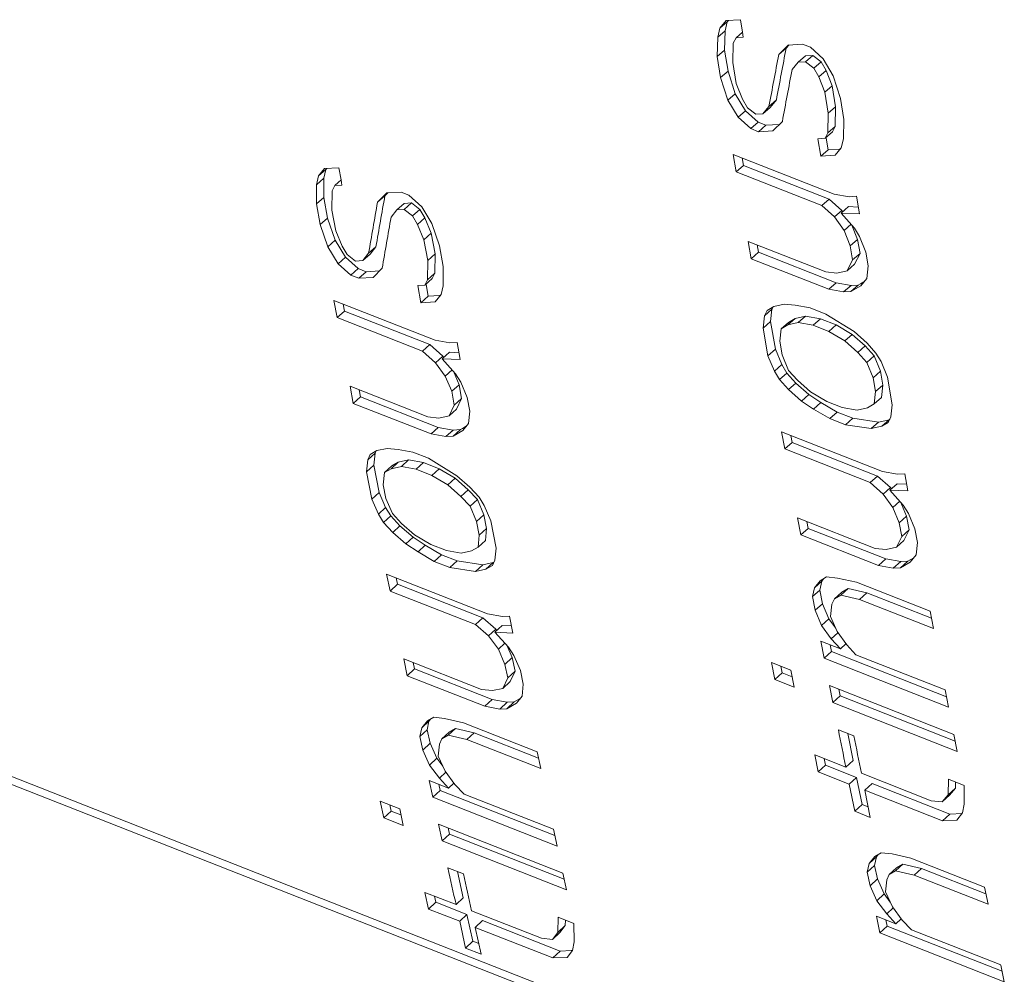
# Model space of a CAD drawing. Header units: inches. Extents: x 0 to 841, y 0 to 594.
# Tile 86 of 129: x 500.17 to 508.49, y 418.5 to 426.56. Entities that reach past the tile are written whole.
import ezdxf

# ---------------------------------------------------------------- set-up
doc = ezdxf.new("R2010")
doc.units = ezdxf.units.IN
doc.header["$LTSCALE"] = 46.255
doc.header["$MEASUREMENT"] = 0
doc.layers.get('0').update_dxf_attribs({"lineweight": 0})

msp = doc.modelspace()

# ---------------------------------------------------------------- linework, layer by layer
at = {"color": 7, "linetype": 'Continuous'}
for p, q in [((506.1368, 426.5535), (506.0854, 426.4904)), ((506.0854, 426.4904), (506.1478, 426.5439)), ((506.1478, 426.5439), (506.1292, 426.468)), ((506.2587, 426.5611), (506.1368, 426.5535)), ((506.1566, 426.5547), (506.1478, 426.5439)), ((506.2755, 426.4556), (506.2587, 426.561)), ((506.0854, 426.4904), (506.0668, 426.4145)), ((506.0668, 426.4145), (506.1292, 426.468)), ((506.1292, 426.468), (506.1249, 426.3035)), ((506.2214, 426.4092), (506.2755, 426.4556)), ((506.2823, 426.413), (506.2755, 426.4556)), ((506.0668, 426.4145), (506.0626, 426.2499)), ((506.1939, 426.1983), (506.1981, 426.3629)), ((506.1981, 426.3629), (506.2214, 426.4092)), ((506.2214, 426.4092), (506.2823, 426.413)), ((506.0626, 426.2499), (506.1249, 426.3035)), ((506.1249, 426.3035), (506.1537, 426.1262)), ((506.662, 426.347), (506.5824, 426.2672)), ((506.5824, 426.2672), (506.6448, 426.3207)), ((506.6717, 426.3476), (506.6448, 426.3207)), ((506.7838, 426.3546), (506.662, 426.347)), ((506.8494, 426.3288), (506.7838, 426.3546)), ((506.9573, 426.2308), (506.8494, 426.3288)), ((506.0626, 426.2499), (506.0913, 426.0726)), ((506.2226, 426.0209), (506.1939, 426.1982)), ((506.6951, 426.1397), (506.7465, 426.2027)), ((506.7465, 426.2027), (506.8089, 426.2561)), ((506.7465, 426.2027), (506.8074, 426.2065)), ((506.8074, 426.2065), (506.8698, 426.2599)), ((506.8074, 426.2065), (506.8778, 426.151)), ((506.8089, 426.2561), (506.8698, 426.2599)), ((506.8698, 426.2599), (506.9402, 426.2045)), ((506.8778, 426.151), (506.9402, 426.2045)), ((506.9402, 426.2045), (506.9825, 426.1324)), ((507.0419, 426.0865), (506.9573, 426.2308)), ((506.0913, 426.0726), (506.1537, 426.1262)), ((506.1537, 426.1262), (506.2154, 425.9361)), ((506.8778, 426.151), (506.9201, 426.0789)), ((506.9201, 426.0789), (506.9825, 426.1324)), ((506.9825, 426.1324), (507.0343, 426.0012)), ((506.0913, 426.0725), (506.1531, 425.8823)), ((506.9201, 426.0789), (506.972, 425.9476)), ((507.1033, 425.896), (507.0419, 426.0865)), ((506.2747, 425.8898), (506.2226, 426.0209)), ((506.972, 425.9476), (507.0343, 426.0012)), ((506.972, 425.9476), (507.0007, 425.7703)), ((507.0343, 426.0012), (507.063, 425.8238)), ((506.1531, 425.8823), (506.2154, 425.9361)), ((506.1531, 425.8823), (506.2381, 425.7384)), ((506.2154, 425.9361), (506.3004, 425.7923)), ((506.3172, 425.8178), (506.2747, 425.8898)), ((506.4996, 425.829), (506.562, 425.8827)), ((506.562, 425.8827), (506.5108, 425.82)), ((507.132, 425.7186), (507.1033, 425.8959)), ((506.2381, 425.7384), (506.3004, 425.7923)), ((506.3004, 425.7923), (506.4086, 425.6946)), ((506.3877, 425.7625), (506.3172, 425.8178)), ((506.4996, 425.829), (506.4485, 425.7662)), ((506.4485, 425.7662), (506.5108, 425.82)), ((507.0007, 425.7703), (507.063, 425.8238)), ((507.063, 425.8238), (507.0591, 425.6596)), ((506.2381, 425.7384), (506.3463, 425.6407)), ((506.3463, 425.6407), (506.4086, 425.6946)), ((506.4485, 425.7662), (506.3877, 425.7625)), ((506.4086, 425.6946), (506.4743, 425.6688)), ((506.5335, 425.6223), (506.6126, 425.7016)), ((507.0007, 425.7702), (506.9967, 425.6058)), ((507.128, 425.5542), (507.132, 425.7186)), ((506.3463, 425.6407), (506.4119, 425.6149)), ((506.4119, 425.6149), (506.4743, 425.6688)), ((506.4119, 425.6149), (506.5335, 425.6223)), ((506.4743, 425.6688), (506.5866, 425.6756)), ((506.9736, 425.5596), (507.0359, 425.6134)), ((506.9967, 425.6058), (507.0591, 425.6596)), ((507.0591, 425.6596), (507.0359, 425.6134)), ((506.9736, 425.5596), (506.9128, 425.5559)), ((506.9128, 425.5559), (506.937, 425.4084)), ((506.9967, 425.6058), (506.9736, 425.5596)), ((506.9821, 425.567), (506.9832, 425.5606)), ((506.9832, 425.5606), (506.9994, 425.4623)), ((507.1097, 425.4785), (507.128, 425.5542)), ((506.937, 425.4084), (506.9994, 425.4623)), ((506.9994, 425.4623), (507.0939, 425.468)), ((507.0586, 425.4157), (507.1097, 425.4785)), ((507.0939, 425.468), (507.1015, 425.4684)), ((507.0516, 425.0877), (506.1983, 425.4233)), ((506.1983, 425.4233), (506.2229, 425.2762)), ((506.2746, 425.3933), (506.2852, 425.3302)), ((506.9371, 425.4084), (507.0586, 425.4157)), ((502.7456, 425.3036), (502.6955, 425.2417)), ((502.6955, 425.2417), (502.7577, 425.2967)), ((502.7577, 425.2967), (502.7404, 425.222)), ((502.8666, 425.3104), (502.7456, 425.3036)), ((502.7641, 425.3046), (502.7577, 425.2967)), ((502.8848, 425.2076), (502.8666, 425.3104)), ((506.2229, 425.2761), (506.2852, 425.3302)), ((506.2229, 425.2761), (506.9449, 424.9921)), ((506.2852, 425.3302), (507.0072, 425.0462)), ((502.6955, 425.2417), (502.6783, 425.167)), ((502.6783, 425.167), (502.7404, 425.222)), ((502.7404, 425.222), (502.7389, 425.0598)), ((502.832, 425.1609), (502.8848, 425.2076)), ((502.8925, 425.1643), (502.8848, 425.2076)), ((502.6783, 425.167), (502.6768, 425.0047)), ((502.8081, 424.9531), (502.8096, 425.1154)), ((502.8096, 425.1154), (502.832, 425.1609)), ((502.832, 425.1609), (502.8925, 425.1643)), ((502.6768, 425.0047), (502.7389, 425.0598)), ((502.7389, 425.0598), (502.7704, 424.8849)), ((503.2707, 425.0971), (503.193, 425.0189)), ((503.193, 425.0189), (503.2552, 425.0739)), ((503.2787, 425.0975), (503.2552, 425.0739)), ((503.3917, 425.1039), (503.2707, 425.0971)), ((503.4573, 425.0781), (503.3917, 425.1039)), ((503.5661, 424.9809), (503.4573, 425.0781)), ((506.9449, 424.9921), (507.0072, 425.0462)), ((507.0072, 425.0462), (507.1156, 424.9487)), ((507.178, 425.0656), (507.0516, 425.0877)), ((507.2387, 425.0692), (507.178, 425.0656)), ((507.2633, 424.9219), (507.2387, 425.0691)), ((502.6768, 425.0047), (502.7082, 424.8298)), ((502.8395, 424.7781), (502.8081, 424.953)), ((503.3071, 424.8925), (503.3571, 424.9543)), ((503.3571, 424.9543), (503.4192, 425.0093)), ((503.3571, 424.9543), (503.4176, 424.9578)), ((503.4176, 424.9578), (503.4797, 425.0127)), ((503.4176, 424.9578), (503.4884, 424.9027)), ((503.4192, 425.0093), (503.4797, 425.0127)), ((503.4797, 425.0127), (503.5505, 424.9577)), ((503.4884, 424.9027), (503.5505, 424.9577)), ((503.5505, 424.9577), (503.5937, 424.8864)), ((503.6525, 424.8382), (503.5661, 424.9809)), ((506.9449, 424.9921), (507.0533, 424.8945)), ((507.0533, 424.8945), (507.1156, 424.9487)), ((507.109, 424.9276), (507.1713, 424.9817)), ((507.1156, 424.9487), (507.1223, 424.9391)), ((507.1713, 424.9817), (507.2538, 424.9786)), ((502.7082, 424.8298), (502.7704, 424.8849)), ((502.7704, 424.8849), (502.8348, 424.6972)), ((503.4884, 424.9027), (503.5316, 424.8314)), ((503.5316, 424.8314), (503.5937, 424.8864)), ((503.5937, 424.8864), (503.6474, 424.7568)), ((507.0533, 424.8945), (507.1338, 424.7804)), ((507.2223, 424.8005), (507.109, 424.9276)), ((507.109, 424.9276), (507.2633, 424.9219)), ((502.7083, 424.8297), (502.7727, 424.6419)), ((502.8934, 424.6486), (502.8395, 424.7781)), ((503.5316, 424.8314), (503.5853, 424.7017)), ((503.7166, 424.65), (503.6525, 424.8382)), ((507.1338, 424.7804), (507.1937, 424.8326)), ((507.1338, 424.7804), (507.1865, 424.6499)), ((507.1995, 424.8262), (507.2488, 424.7041)), ((507.2651, 424.7288), (507.2223, 424.8005)), ((502.7727, 424.6419), (502.8348, 424.6972)), ((502.8348, 424.6972), (502.9216, 424.555)), ((503.5853, 424.7017), (503.6474, 424.7568)), ((503.5853, 424.7017), (503.6167, 424.5267)), ((503.6474, 424.7568), (503.6788, 424.5818)), ((507.1865, 424.6499), (507.2488, 424.7041)), ((507.2488, 424.7041), (507.2687, 424.5866)), ((507.3178, 424.5982), (507.2651, 424.7288)), ((502.7727, 424.6419), (502.8596, 424.4996)), ((502.9368, 424.5774), (502.8934, 424.6486)), ((503.1179, 424.5874), (503.18, 424.6426)), ((503.18, 424.6426), (503.1302, 424.5811)), ((503.748, 424.475), (503.7166, 424.6499)), ((506.979, 424.4299), (506.3226, 424.6881)), ((506.3226, 424.6881), (506.3479, 424.5415)), ((506.3994, 424.6579), (506.4101, 424.5959)), ((507.1865, 424.6499), (507.2065, 424.5323)), ((502.8596, 424.4996), (502.9216, 424.555)), ((502.9216, 424.555), (503.0307, 424.4581)), ((503.0078, 424.5224), (502.9368, 424.5774)), ((503.1179, 424.5874), (503.0681, 424.5258)), ((503.0681, 424.5258), (503.1302, 424.5811)), ((503.6167, 424.5266), (503.6155, 424.3646)), ((503.6167, 424.5267), (503.6788, 424.5818)), ((503.6788, 424.5818), (503.6776, 424.4199)), ((506.3479, 424.5414), (506.4101, 424.5959)), ((506.3479, 424.5414), (507.0043, 424.2832)), ((506.4101, 424.5959), (507.0665, 424.3377)), ((507.2065, 424.5323), (507.1609, 424.4406)), ((507.2065, 424.5323), (507.2687, 424.5866)), ((507.2687, 424.5866), (507.2231, 424.495)), ((507.3378, 424.4806), (507.3178, 424.5982)), ((502.8596, 424.4996), (502.9686, 424.4027)), ((502.9686, 424.4027), (503.0307, 424.4581)), ((503.0681, 424.5258), (503.0078, 424.5224)), ((503.0307, 424.4581), (503.0963, 424.4323)), ((503.1549, 424.3834), (503.2322, 424.4612)), ((503.7468, 424.313), (503.748, 424.475)), ((507.1609, 424.4406), (507.2231, 424.495)), ((507.325, 424.376), (507.3378, 424.4806)), ((502.9686, 424.4027), (503.0343, 424.3769)), ((503.0343, 424.3769), (503.0963, 424.4323)), ((503.0343, 424.3769), (503.1549, 424.3834)), ((503.0963, 424.4323), (503.2095, 424.4384)), ((503.5932, 424.3192), (503.6553, 424.3745)), ((503.6155, 424.3646), (503.5932, 424.3192)), ((503.6155, 424.3646), (503.6776, 424.4199)), ((503.6776, 424.4199), (503.6553, 424.3745)), ((507.0725, 424.4206), (506.979, 424.4299)), ((507.1609, 424.4406), (507.0725, 424.4206)), ((507.2744, 424.3138), (507.325, 424.376)), ((503.5932, 424.3192), (503.5329, 424.3159)), ((503.5329, 424.3159), (503.5594, 424.1704)), ((503.6028, 424.3278), (503.6038, 424.3227)), ((503.6038, 424.3227), (503.6215, 424.2257)), ((503.7298, 424.2385), (503.7468, 424.313)), ((507.0043, 424.2832), (507.0665, 424.3377)), ((507.0043, 424.2832), (507.1305, 424.2609)), ((507.0665, 424.3377), (507.1927, 424.3154)), ((507.1305, 424.2609), (507.1927, 424.3154)), ((507.1911, 424.2644), (507.2533, 424.3189)), ((507.1911, 424.2644), (507.2744, 424.3138)), ((507.1927, 424.3154), (507.2533, 424.3189)), ((507.2533, 424.3189), (507.2718, 424.3299)), ((507.2718, 424.3299), (507.302, 424.3477)), ((503.5594, 424.1704), (503.6215, 424.2257)), ((503.6215, 424.2257), (503.7153, 424.2308)), ((503.6801, 424.1769), (503.7298, 424.2385)), ((503.7153, 424.2308), (503.724, 424.2313)), ((507.1305, 424.2609), (507.1911, 424.2644)), ((503.6785, 423.8537), (502.8252, 424.1893)), ((502.8252, 424.1893), (502.852, 424.0441)), ((502.9031, 424.1586), (502.9141, 424.0996)), ((503.5594, 424.1703), (503.6801, 424.1769)), ((506.4622, 424.0596), (506.5244, 424.1144)), ((506.5402, 424.138), (506.4848, 424.1053)), ((506.5244, 424.1144), (506.5122, 424.0104)), ((506.5269, 424.1195), (506.5244, 424.1144)), ((506.5344, 424.1346), (506.5269, 424.1195)), ((506.6284, 424.1579), (506.5402, 424.138)), ((506.7218, 424.1484), (506.6284, 424.1579)), ((506.848, 424.1261), (506.7218, 424.1484)), ((506.9793, 424.0745), (506.848, 424.1261)), ((502.852, 424.044), (502.9141, 424.0996)), ((502.852, 424.044), (503.5741, 423.76)), ((502.9141, 424.0996), (503.6361, 423.8157)), ((506.4622, 424.0596), (506.45, 423.9555)), ((506.4848, 424.1053), (506.4622, 424.0596)), ((506.6592, 423.9822), (506.7213, 424.037)), ((506.666, 424.0043), (506.7213, 424.037)), ((506.7213, 424.037), (506.8095, 424.0568)), ((506.7474, 424.002), (506.8095, 424.0568)), ((506.8095, 424.0568), (506.9357, 424.0344)), ((506.8735, 423.9796), (506.9357, 424.0344)), ((506.9357, 424.0344), (507.067, 423.9828)), ((507.2192, 423.9255), (506.9793, 424.0745)), ((506.45, 423.9555), (506.5122, 424.0104)), ((506.45, 423.9555), (506.4914, 423.7218)), ((506.5122, 424.0104), (506.5535, 423.7766)), ((506.5916, 423.8454), (506.6038, 423.9495)), ((506.6038, 423.9495), (506.666, 424.0043)), ((506.6038, 423.9495), (506.6592, 423.9822)), ((506.6592, 423.9822), (506.7474, 424.002)), ((506.7474, 424.002), (506.8735, 423.9796)), ((506.8735, 423.9796), (507.0048, 423.928)), ((507.0048, 423.928), (507.067, 423.9828)), ((507.067, 423.9828), (507.2034, 423.9019)), ((507.0048, 423.928), (507.1412, 423.8471)), ((507.1412, 423.8471), (507.2034, 423.9019)), ((507.2034, 423.9019), (507.3121, 423.8046)), ((507.3279, 423.8282), (507.2192, 423.9255)), ((503.5741, 423.76), (503.6361, 423.8157)), ((503.6361, 423.8157), (503.7453, 423.7189)), ((503.8044, 423.8311), (503.6785, 423.8537)), ((503.8647, 423.8343), (503.8044, 423.8311)), ((503.8915, 423.689), (503.8647, 423.8343)), ((506.6123, 423.7284), (506.5916, 423.8453)), ((507.1412, 423.8471), (507.2499, 423.7498)), ((507.2499, 423.7498), (507.3121, 423.8046)), ((507.3121, 423.8046), (507.388, 423.7203)), ((507.4038, 423.7438), (507.3279, 423.8282)), ((503.5741, 423.76), (503.6833, 423.6632)), ((503.6833, 423.6632), (503.7453, 423.7189)), ((503.7382, 423.6955), (503.8002, 423.7511)), ((503.8528, 423.5697), (503.7382, 423.6955)), ((503.7382, 423.6955), (503.8915, 423.689)), ((503.7453, 423.7189), (503.7528, 423.7086)), ((503.8002, 423.7511), (503.8806, 423.7477)), ((506.4914, 423.7218), (506.5535, 423.7766)), ((506.4914, 423.7216), (506.545, 423.5919)), ((506.5535, 423.7766), (506.6072, 423.6469)), ((506.6659, 423.5987), (506.6123, 423.7284)), ((507.2499, 423.7498), (507.3258, 423.6655)), ((507.3258, 423.6655), (507.388, 423.7203)), ((507.388, 423.7203), (507.4414, 423.5905)), ((507.4468, 423.6724), (507.4038, 423.7438)), ((503.6833, 423.6632), (503.7652, 423.5503)), ((506.545, 423.5919), (506.6072, 423.6469)), ((506.6072, 423.6469), (506.6504, 423.5757)), ((507.3258, 423.6655), (507.3793, 423.5356)), ((507.5002, 423.5424), (507.4468, 423.6724)), ((503.7652, 423.5503), (503.823, 423.6023)), ((503.7652, 423.5503), (503.8197, 423.4214)), ((503.8337, 423.5907), (503.8393, 423.5774)), ((503.8393, 423.5774), (503.8817, 423.4772)), ((503.8965, 423.4987), (503.8528, 423.5697)), ((506.545, 423.5919), (506.5883, 423.5206)), ((506.5883, 423.5206), (506.6504, 423.5757)), ((506.6504, 423.5757), (506.7265, 423.4915)), ((506.742, 423.5144), (506.6659, 423.5987)), ((507.3793, 423.5356), (507.4414, 423.5905)), ((507.3793, 423.5356), (507.4, 423.4187)), ((507.4414, 423.5905), (507.4621, 423.4736)), ((507.5416, 423.3086), (507.5003, 423.5423)), ((503.6172, 423.2059), (502.9608, 423.464)), ((502.9608, 423.464), (502.9883, 423.3194)), ((503.8197, 423.4214), (503.8817, 423.4772)), ((503.8817, 423.4772), (503.9034, 423.3612)), ((503.951, 423.3697), (503.8965, 423.4987)), ((506.5883, 423.5206), (506.6644, 423.4364)), ((506.6644, 423.4364), (506.7265, 423.4915)), ((506.7265, 423.4915), (506.8354, 423.3945)), ((506.8508, 423.4173), (506.742, 423.5144)), ((507.4, 423.4187), (507.4621, 423.4736)), ((507.4621, 423.4736), (507.4501, 423.3697)), ((502.9883, 423.3193), (503.0502, 423.3753)), ((503.0392, 423.4332), (503.0502, 423.3753)), ((503.0502, 423.3753), (503.7066, 423.1172)), ((503.8197, 423.4214), (503.8415, 423.3055)), ((503.9727, 423.2538), (503.951, 423.3697)), ((506.6644, 423.4364), (506.7733, 423.3393)), ((506.7733, 423.3393), (506.8354, 423.3945)), ((506.8354, 423.3945), (506.9391, 423.3266)), ((506.9873, 423.3365), (506.8508, 423.4173)), ((507.4, 423.4186), (507.3879, 423.3147)), ((507.3879, 423.3147), (507.4501, 423.3697)), ((502.9883, 423.3193), (503.6447, 423.0611)), ((503.8415, 423.3054), (503.7977, 423.2153)), ((503.8415, 423.3055), (503.9034, 423.3612)), ((503.9034, 423.3612), (503.8596, 423.2712)), ((506.7733, 423.3393), (506.877, 423.2714)), ((506.877, 423.2714), (506.9391, 423.3266)), ((506.9391, 423.3266), (507.0756, 423.2458)), ((507.1186, 423.2849), (506.9873, 423.3365)), ((507.2447, 423.2624), (507.1186, 423.2849)), ((507.3327, 423.2821), (507.2447, 423.2624)), ((507.3879, 423.3147), (507.3327, 423.2821)), ((507.5296, 423.2046), (507.5416, 423.3086)), ((503.7102, 423.1961), (503.6172, 423.2059)), ((503.7977, 423.2153), (503.7102, 423.1961)), ((503.7977, 423.2153), (503.8596, 423.2712)), ((503.9618, 423.1508), (503.9727, 423.2538)), ((506.877, 423.2714), (507.0135, 423.1906)), ((507.0135, 423.1906), (507.0756, 423.2458)), ((507.0756, 423.2458), (507.2069, 423.1942)), ((507.5072, 423.1592), (507.5296, 423.2046)), ((503.6447, 423.0611), (503.7066, 423.1172)), ((503.7066, 423.1172), (503.8324, 423.0945)), ((503.9107, 423.1083), (503.9425, 423.1269)), ((503.9126, 423.0897), (503.9618, 423.1508)), ((507.0135, 423.1906), (507.1448, 423.139)), ((507.1448, 423.139), (507.2069, 423.1942)), ((507.1448, 423.139), (507.3641, 423.107)), ((507.2069, 423.1942), (507.4262, 423.1621)), ((507.3641, 423.107), (507.4262, 423.1621)), ((507.3641, 423.107), (507.4521, 423.1266)), ((507.4262, 423.1621), (507.5028, 423.1792)), ((507.4521, 423.1266), (507.5142, 423.1817)), ((507.4521, 423.1266), (507.5072, 423.1592)), ((507.5028, 423.1792), (507.5142, 423.1817)), ((507.5142, 423.1817), (507.5203, 423.1853)), ((503.6447, 423.0611), (503.7705, 423.0385)), ((503.7705, 423.0385), (503.8324, 423.0945)), ((503.7705, 423.0385), (503.8306, 423.0416)), ((503.8306, 423.0416), (503.8925, 423.0976)), ((503.8306, 423.0416), (503.9126, 423.0897)), ((503.8324, 423.0945), (503.8925, 423.0976)), ((503.8925, 423.0976), (503.9107, 423.1083)), ((507.4601, 422.7443), (506.6068, 423.0799)), ((506.6068, 423.0799), (506.6334, 422.9344)), ((506.6845, 423.0493), (506.6954, 422.9897)), ((506.6334, 422.9343), (506.6954, 422.9897)), ((506.6954, 422.9897), (507.4175, 422.7058)), ((503.1099, 422.844), (503.1718, 422.9003)), ((503.1315, 422.8888), (503.1099, 422.844)), ((503.186, 422.9208), (503.1315, 422.8888)), ((503.1718, 422.9003), (503.1613, 422.7979)), ((503.1799, 422.9172), (503.1718, 422.9003)), ((503.2734, 422.9398), (503.186, 422.9208)), ((503.3663, 422.93), (503.2734, 422.9398)), ((503.492, 422.9073), (503.3663, 422.93)), ((503.6233, 422.8556), (503.492, 422.9073)), ((506.6334, 422.9343), (507.3554, 422.6503)), ((503.1099, 422.844), (503.0994, 422.7415)), ((503.0994, 422.7415), (503.1613, 422.7979)), ((503.1613, 422.7979), (503.2063, 422.5673)), ((503.2523, 422.7347), (503.3142, 422.791)), ((503.3068, 422.7666), (503.3687, 422.8229)), ((503.3068, 422.7666), (503.3941, 422.7856)), ((503.3142, 422.791), (503.3687, 422.8229)), ((503.3687, 422.8229), (503.456, 422.8418)), ((503.3941, 422.7856), (503.456, 422.8418)), ((503.3941, 422.7856), (503.5198, 422.7628)), ((503.456, 422.8418), (503.5817, 422.8191)), ((503.5198, 422.7628), (503.5817, 422.8191)), ((503.5817, 422.8191), (503.713, 422.7674)), ((503.8641, 422.7075), (503.6233, 422.8556)), ((503.0994, 422.7415), (503.1444, 422.511)), ((503.2419, 422.6322), (503.2523, 422.7347)), ((503.2523, 422.7347), (503.3068, 422.7666)), ((503.5198, 422.7628), (503.6511, 422.7112)), ((503.6511, 422.7112), (503.713, 422.7674)), ((503.6511, 422.7112), (503.7879, 422.6307)), ((503.713, 422.7674), (503.8498, 422.6869)), ((503.9737, 422.611), (503.8641, 422.7075)), ((507.3554, 422.6503), (507.4175, 422.7058)), ((507.4175, 422.7058), (507.5266, 422.6089)), ((507.5861, 422.7218), (507.4601, 422.7443)), ((507.6465, 422.7251), (507.5861, 422.7218)), ((507.673, 422.5795), (507.6465, 422.725)), ((503.2644, 422.5169), (503.242, 422.6321)), ((503.7879, 422.6307), (503.8498, 422.6869)), ((503.7879, 422.6307), (503.8975, 422.5342)), ((503.8498, 422.6869), (503.9594, 422.5905)), ((507.3554, 422.6503), (507.4645, 422.5534)), ((507.5195, 422.5858), (507.5816, 422.6412)), ((507.5816, 422.6412), (507.6623, 422.6379)), ((503.1444, 422.511), (503.2063, 422.5673)), ((503.2063, 422.5673), (503.2617, 422.4393)), ((503.8975, 422.5342), (503.9594, 422.5905)), ((503.8975, 422.5342), (503.9744, 422.4507)), ((503.9594, 422.5905), (504.0363, 422.507)), ((504.0505, 422.5274), (503.9737, 422.611)), ((507.4645, 422.5534), (507.5266, 422.6089)), ((507.4645, 422.5534), (507.5462, 422.4403)), ((507.6339, 422.4598), (507.5195, 422.5858)), ((507.5195, 422.5858), (507.673, 422.5795)), ((507.5266, 422.6089), (507.5339, 422.5987)), ((503.1444, 422.5109), (503.1999, 422.3827)), ((503.3198, 422.3887), (503.2644, 422.5169)), ((503.9744, 422.4507), (504.0363, 422.507)), ((503.9744, 422.4507), (504.0296, 422.3224)), ((504.0363, 422.507), (504.0915, 422.3788)), ((504.0945, 422.4568), (504.0505, 422.5274)), ((504.1497, 422.3284), (504.0945, 422.4568)), ((507.5462, 422.4403), (507.6043, 422.4924)), ((507.6142, 422.4815), (507.6203, 422.4671)), ((507.6203, 422.4671), (507.6624, 422.3667)), ((507.6775, 422.3887), (507.6339, 422.4598)), ((503.1999, 422.3827), (503.2617, 422.4393)), ((503.1999, 422.3827), (503.244, 422.3123)), ((503.244, 422.3123), (503.3059, 422.3688)), ((503.2617, 422.4393), (503.3059, 422.3688)), ((503.3059, 422.3688), (503.3828, 422.2855)), ((503.3968, 422.3053), (503.3198, 422.3887)), ((504.0296, 422.3224), (504.0915, 422.3788)), ((504.0915, 422.3788), (504.114, 422.2635)), ((507.5462, 422.4403), (507.6004, 422.3111)), ((507.6004, 422.3111), (507.6624, 422.3667)), ((507.6624, 422.3667), (507.6839, 422.2506)), ((507.7317, 422.2595), (507.6775, 422.3887)), ((503.244, 422.3123), (503.321, 422.2289)), ((503.321, 422.2289), (503.3828, 422.2855)), ((503.3828, 422.2855), (503.4927, 422.1892)), ((503.5066, 422.209), (503.3968, 422.3053)), ((504.0296, 422.3224), (504.0521, 422.2071)), ((504.1947, 422.0978), (504.1497, 422.3283)), ((507.3972, 422.095), (506.7408, 422.3531)), ((506.7408, 422.3531), (506.7679, 422.2082)), ((506.819, 422.3224), (506.8299, 422.2639)), ((507.6004, 422.3111), (507.6219, 422.195)), ((503.321, 422.2289), (503.4308, 422.1326)), ((503.6435, 422.1286), (503.5066, 422.209)), ((504.0521, 422.2071), (504.0419, 422.1047)), ((504.0521, 422.2071), (504.114, 422.2635)), ((504.114, 422.2635), (504.1037, 422.1612)), ((506.7679, 422.2081), (506.8299, 422.2639)), ((506.7679, 422.2081), (507.4243, 421.9499)), ((506.8299, 422.2639), (507.4863, 422.0058)), ((507.6219, 422.195), (507.6839, 422.2506)), ((507.6839, 422.2506), (507.6399, 422.1603)), ((507.7532, 422.1433), (507.7317, 422.2595)), ((503.4308, 422.1326), (503.4927, 422.1892)), ((503.4308, 422.1326), (503.535, 422.0651)), ((503.4927, 422.1892), (503.5968, 422.1218)), ((503.535, 422.0651), (503.5968, 422.1218)), ((503.5968, 422.1218), (503.7338, 422.0414)), ((503.7748, 422.0769), (503.6435, 422.1286)), ((504.0419, 422.1047), (504.1037, 422.1612)), ((507.6219, 422.1949), (507.5779, 422.1046)), ((507.5779, 422.1046), (507.6399, 422.1603)), ((507.742, 422.0401), (507.7532, 422.1433)), ((503.535, 422.0651), (503.672, 421.9847)), ((503.672, 421.9847), (503.7338, 422.0414)), ((503.7338, 422.0414), (503.8651, 421.9898)), ((503.9004, 422.0541), (503.7748, 422.0769)), ((503.9875, 422.0729), (503.9004, 422.0541)), ((504.0419, 422.1047), (503.9875, 422.0729)), ((504.1845, 421.9955), (504.1947, 422.0978)), ((507.4902, 422.0853), (507.3972, 422.095)), ((507.5779, 422.1046), (507.4902, 422.0853)), ((507.6926, 421.9788), (507.742, 422.0401)), ((503.672, 421.9847), (503.8033, 421.9331)), ((503.8033, 421.9331), (503.8651, 421.9898)), ((503.8651, 421.9898), (504.0834, 421.9569)), ((504.0216, 421.9003), (504.0834, 421.9569)), ((504.0834, 421.9569), (504.1705, 421.9757)), ((504.1087, 421.9191), (504.1705, 421.9757)), ((504.1087, 421.9191), (504.163, 421.9508)), ((504.163, 421.9508), (504.1845, 421.9955)), ((504.1705, 421.9757), (504.1767, 421.9793)), ((507.4243, 421.9499), (507.4863, 422.0058)), ((507.4243, 421.9499), (507.5502, 421.9273)), ((507.4863, 422.0058), (507.6122, 421.9831)), ((507.5502, 421.9273), (507.6122, 421.9831)), ((507.6104, 421.9305), (507.6724, 421.9863)), ((507.6104, 421.9305), (507.6926, 421.9788)), ((507.6122, 421.9831), (507.6724, 421.9863)), ((507.6724, 421.9863), (507.7222, 422.0155)), ((504.1231, 421.5424), (503.2698, 421.8781)), ((503.2698, 421.8781), (503.2985, 421.7346)), ((503.8033, 421.9331), (504.0216, 421.9003)), ((504.0216, 421.9003), (504.1087, 421.9191)), ((507.5502, 421.9273), (507.6104, 421.9305)), ((503.2986, 421.7345), (503.3603, 421.7914)), ((503.3492, 421.8468), (503.3603, 421.7914)), ((503.3603, 421.7914), (504.0824, 421.5075)), ((506.9321, 421.8218), (506.8829, 421.7608)), ((506.8829, 421.7608), (506.9449, 421.8168)), ((506.9449, 421.8168), (506.9286, 421.743)), ((506.9867, 421.8538), (506.9321, 421.8218)), ((506.9639, 421.8405), (506.9449, 421.8168)), ((507.0797, 421.8441), (506.9867, 421.8538)), ((507.2383, 421.8085), (507.0797, 421.8441)), ((507.8619, 421.5632), (507.2383, 421.8085)), ((503.2986, 421.7345), (504.0206, 421.4506)), ((506.8829, 421.7608), (506.8667, 421.6869)), ((506.8667, 421.6869), (506.9286, 421.743)), ((506.9286, 421.743), (506.9507, 421.6274)), ((507.0526, 421.6673), (507.1145, 421.7234)), ((507.0526, 421.6673), (507.1072, 421.6993)), ((507.1072, 421.6993), (507.1691, 421.7554)), ((507.1072, 421.6993), (507.2658, 421.6637)), ((507.1145, 421.7234), (507.1691, 421.7554)), ((507.1691, 421.7554), (507.3277, 421.7198)), ((507.2658, 421.6637), (507.3277, 421.7198)), ((507.3277, 421.7198), (507.8728, 421.5054)), ((506.8667, 421.6869), (506.8888, 421.5713)), ((506.8888, 421.5713), (506.9507, 421.6274)), ((506.9507, 421.6274), (507.0058, 421.499)), ((507.0201, 421.5196), (507.0308, 421.6224)), ((507.0308, 421.6224), (507.0526, 421.6673)), ((507.2658, 421.6637), (507.8893, 421.4185)), ((504.2486, 421.5195), (504.1231, 421.5424)), ((506.8888, 421.5713), (506.9439, 421.4428)), ((507.8893, 421.4185), (507.8619, 421.5632)), ((504.0206, 421.4506), (504.0824, 421.5075)), ((504.0206, 421.4506), (504.1306, 421.3544)), ((504.0824, 421.5075), (504.1924, 421.4114)), ((504.3085, 421.5224), (504.2486, 421.5195)), ((504.3373, 421.3789), (504.3085, 421.5224)), ((506.9439, 421.4428), (507.0058, 421.499)), ((507.0058, 421.499), (507.0616, 421.4229)), ((507.0752, 421.3912), (507.0201, 421.5196)), ((504.1306, 421.3544), (504.1924, 421.4114)), ((504.1847, 421.386), (504.2465, 421.4429)), ((504.3005, 421.2612), (504.1847, 421.386)), ((504.1847, 421.386), (504.3373, 421.3789)), ((504.1924, 421.4114), (504.2004, 421.4005)), ((504.2465, 421.4429), (504.3251, 421.4392)), ((506.9439, 421.4428), (507.0262, 421.3304)), ((507.0262, 421.3304), (507.0823, 421.3814)), ((507.1575, 421.2787), (507.0752, 421.3912)), ((504.1306, 421.3544), (504.2136, 421.2426)), ((504.2136, 421.2426), (504.2697, 421.2944)), ((507.1031, 421.2468), (506.939, 421.3114)), ((506.939, 421.3114), (506.967, 421.1672)), ((507.0262, 421.3304), (507.1031, 421.2468)), ((507.1031, 421.2468), (507.1487, 421.2884)), ((504.2136, 421.2426), (504.2697, 421.115)), ((504.2848, 421.2782), (504.3314, 421.1721)), ((504.3449, 421.191), (504.3005, 421.2612)), ((506.967, 421.1671), (507.0288, 421.2235)), ((507.0178, 421.2804), (507.0288, 421.2235)), ((507.0288, 421.2235), (508.0002, 420.8415)), ((507.2343, 421.1952), (507.1575, 421.2787)), ((504.0714, 420.9034), (503.415, 421.1615)), ((503.415, 421.1615), (503.4444, 421.0186)), ((503.4949, 421.1301), (503.5061, 421.0759)), ((504.2697, 421.115), (504.3314, 421.1721)), ((504.3314, 421.1721), (504.3547, 421.0576)), ((504.4009, 421.0634), (504.3449, 421.191)), ((506.6839, 421.0656), (506.5198, 421.1302)), ((506.5198, 421.1302), (506.5481, 420.9863)), ((506.967, 421.1671), (508.0172, 420.7541)), ((507.9892, 420.8983), (507.2343, 421.1952)), ((503.4444, 421.0186), (503.5061, 421.0759)), ((503.5061, 421.0759), (504.1624, 420.8177)), ((504.2697, 421.115), (504.2929, 421.0005)), ((504.2929, 421.0005), (504.3547, 421.0576)), ((504.3547, 421.0576), (504.3124, 420.9689)), ((504.4242, 420.9488), (504.4009, 421.0633)), ((506.5481, 420.9862), (506.6099, 421.0428)), ((506.5988, 421.0991), (506.6099, 421.0428)), ((506.6099, 421.0428), (506.6949, 421.0094)), ((506.7122, 420.9217), (506.6839, 421.0655)), ((503.4444, 421.0186), (504.1008, 420.7604)), ((504.293, 421.0005), (504.2507, 420.9118)), ((504.2507, 420.9118), (504.3124, 420.9689)), ((506.5481, 420.9862), (506.7122, 420.9217)), ((504.164, 420.8933), (504.0714, 420.9034)), ((504.2507, 420.9118), (504.164, 420.8933)), ((504.4148, 420.8472), (504.4242, 420.9488)), ((508.0623, 420.5235), (507.012, 420.9365)), ((507.012, 420.9365), (507.0404, 420.7927)), ((507.0911, 420.9055), (507.1022, 420.8492)), ((508.0172, 420.7541), (507.9892, 420.8982)), ((504.1008, 420.7604), (504.1624, 420.8177)), ((504.1624, 420.8177), (504.2878, 420.7946)), ((504.2262, 420.7374), (504.2878, 420.7946)), ((504.2859, 420.7401), (504.3476, 420.7974)), ((504.2859, 420.7401), (504.3667, 420.7872)), ((504.2878, 420.7946), (504.3476, 420.7974)), ((504.3476, 420.7974), (504.3987, 420.8271)), ((504.3667, 420.7872), (504.4148, 420.8472)), ((507.0404, 420.7926), (507.1022, 420.8492)), ((507.0404, 420.7926), (508.0906, 420.3795)), ((507.1022, 420.8492), (508.0733, 420.4672)), ((504.1008, 420.7604), (504.2262, 420.7374)), ((504.2262, 420.7374), (504.2859, 420.7401)), ((503.6139, 420.6372), (503.5661, 420.5774)), ((503.5661, 420.5774), (503.6277, 420.6349)), ((503.6277, 420.6349), (503.6128, 420.5624)), ((503.6676, 420.6684), (503.6139, 420.6372)), ((503.6431, 420.6542), (503.6277, 420.6349)), ((503.7601, 420.6582), (503.6676, 420.6684)), ((503.9183, 420.6222), (503.7601, 420.6582)), ((504.5419, 420.377), (503.9183, 420.6222)), ((503.5661, 420.5774), (503.5512, 420.5048)), ((503.5512, 420.5048), (503.6128, 420.5624)), ((503.6128, 420.5624), (503.6368, 420.4484)), ((503.7362, 420.4843), (503.7978, 420.5419)), ((503.7899, 420.5156), (503.8515, 420.5731)), ((503.7978, 420.5419), (503.8515, 420.5731)), ((503.8515, 420.5731), (504.0097, 420.537)), ((503.948, 420.4795), (504.0097, 420.537)), ((504.0097, 420.537), (504.553, 420.3233)), ((507.2172, 420.5108), (507.0859, 420.5625)), ((503.5512, 420.5048), (503.5751, 420.3909)), ((503.7153, 420.4402), (503.7362, 420.4843)), ((503.7362, 420.4843), (503.7899, 420.5156)), ((503.7899, 420.5156), (503.948, 420.4795)), ((503.948, 420.4795), (504.5716, 420.2343)), ((507.1653, 420.5313), (507.2109, 420.3034)), ((508.0906, 420.3795), (508.0623, 420.5234)), ((503.5751, 420.3909), (503.6368, 420.4484)), ((503.5751, 420.3908), (503.632, 420.264)), ((503.6368, 420.4484), (503.6936, 420.3217)), ((503.7064, 420.3392), (503.7153, 420.4402)), ((504.5716, 420.2343), (504.5419, 420.3769)), ((503.632, 420.264), (503.6936, 420.3217)), ((503.6936, 420.3217), (503.7446, 420.2539)), ((503.7633, 420.2124), (503.7064, 420.3392)), ((507.1491, 420.2465), (506.8865, 420.3498)), ((506.8865, 420.3498), (506.9154, 420.2064)), ((506.9661, 420.3185), (506.9772, 420.2633)), ((507.1491, 420.2465), (507.2109, 420.3034)), ((503.632, 420.264), (503.7157, 420.1528)), ((503.7157, 420.1528), (503.7699, 420.2036)), ((503.847, 420.1012), (503.7633, 420.2124)), ((506.9154, 420.2064), (506.9772, 420.2633)), ((506.9154, 420.2064), (507.178, 420.1031)), ((506.9772, 420.2633), (507.2398, 420.1601)), ((503.7934, 420.0701), (503.6293, 420.1346)), ((503.6293, 420.1346), (503.6596, 419.9925)), ((503.7157, 420.1528), (503.7934, 420.0701)), ((507.178, 420.1031), (507.2398, 420.1601)), ((507.2398, 420.1601), (507.2862, 419.9309)), ((507.8711, 419.9625), (507.2804, 420.1949)), ((508.0163, 420.1436), (508.0122, 420.0128)), ((508.1476, 420.0919), (508.0163, 420.1436)), ((508.0756, 420.1203), (508.074, 420.0697)), ((503.6596, 419.9924), (503.7211, 420.0503)), ((503.7099, 420.1029), (503.7211, 420.0503)), ((503.7211, 420.0503), (504.6907, 419.669)), ((503.7934, 420.0701), (503.8385, 420.1124)), ((503.9247, 420.0184), (503.847, 420.1012)), ((507.178, 420.1031), (507.2245, 419.8739)), ((507.3093, 420.0515), (507.371, 420.1084)), ((507.3093, 420.0515), (507.9657, 419.7933)), ((507.3558, 419.8222), (507.3093, 420.0513)), ((507.371, 420.1084), (508.0274, 419.8503)), ((508.0122, 420.0128), (508.074, 420.0697)), ((508.074, 420.0697), (508.0256, 420.0094)), ((508.1492, 419.9325), (508.1476, 420.0919)), ((503.38, 419.8943), (503.2159, 419.9588)), ((503.2159, 419.9588), (503.2465, 419.817)), ((503.6596, 419.9924), (504.7098, 419.5794)), ((504.6795, 419.7216), (503.9247, 420.0184)), ((507.9638, 419.9525), (507.8711, 419.9625)), ((508.0122, 420.0128), (507.9638, 419.9525)), ((507.9638, 419.9525), (508.0256, 420.0094)), ((503.2465, 419.8169), (503.308, 419.875)), ((503.2968, 419.927), (503.308, 419.875)), ((503.308, 419.875), (503.3912, 419.8423)), ((503.4106, 419.7524), (503.38, 419.8942)), ((507.2245, 419.8738), (507.2862, 419.9309)), ((507.2245, 419.8738), (507.3558, 419.8222)), ((507.2862, 419.9309), (507.3378, 419.9106)), ((508.1337, 419.8593), (508.1492, 419.9325)), ((503.2465, 419.8169), (503.4106, 419.7524)), ((507.9657, 419.7933), (508.0274, 419.8503)), ((507.9657, 419.7933), (508.0854, 419.799)), ((508.0274, 419.8503), (508.1304, 419.8552)), ((508.0854, 419.799), (508.1337, 419.8593)), ((504.7585, 419.3521), (503.7082, 419.7652)), ((503.7082, 419.7652), (503.7388, 419.6234)), ((503.7891, 419.7334), (503.8003, 419.6814)), ((504.7098, 419.5794), (504.6796, 419.7215)), ((503.7388, 419.6233), (503.8003, 419.6814)), ((503.7388, 419.6233), (504.789, 419.2103)), ((503.8003, 419.6814), (504.7696, 419.3001)), ((507.3933, 419.4917), (507.3453, 419.4318)), ((507.3453, 419.4318), (507.407, 419.4891)), ((507.407, 419.4891), (507.3919, 419.4164)), ((507.4471, 419.5231), (507.3933, 419.4917)), ((507.4229, 419.509), (507.407, 419.4891)), ((507.5397, 419.513), (507.4471, 419.5231)), ((507.6979, 419.477), (507.5397, 419.513)), ((508.3215, 419.2318), (507.6979, 419.477)), ((503.9192, 419.3449), (503.788, 419.3965)), ((507.3453, 419.4318), (507.3302, 419.359)), ((507.3302, 419.359), (507.3919, 419.4164)), ((507.3919, 419.4164), (507.4156, 419.3022)), ((507.5153, 419.3387), (507.577, 419.396)), ((507.5153, 419.3387), (507.5691, 419.37)), ((507.5691, 419.37), (507.6308, 419.4273)), ((507.5691, 419.37), (507.7273, 419.3341)), ((507.577, 419.396), (507.6308, 419.4273)), ((507.6308, 419.4273), (507.789, 419.3914)), ((507.7273, 419.3341), (507.789, 419.3914)), ((507.789, 419.3914), (508.3327, 419.1775)), ((503.8691, 419.3646), (503.9175, 419.1436)), ((504.789, 419.2103), (504.7585, 419.3521)), ((507.3302, 419.359), (507.3539, 419.2449)), ((507.3539, 419.2449), (507.4156, 419.3022)), ((507.4156, 419.3022), (507.4721, 419.1752)), ((507.4852, 419.1932), (507.4943, 419.2945)), ((507.4943, 419.2945), (507.5153, 419.3387)), ((507.7273, 419.3341), (508.3509, 419.0888)), ((507.3539, 419.2448), (507.4105, 419.1177)), ((508.3509, 419.0888), (508.3215, 419.2317)), ((503.856, 419.0852), (503.5935, 419.1885)), ((503.5935, 419.1885), (503.6246, 419.0472)), ((503.6748, 419.1565), (503.6861, 419.1056)), ((503.856, 419.0852), (503.9175, 419.1436)), ((507.4105, 419.1177), (507.4721, 419.1752)), ((507.4721, 419.1752), (507.5239, 419.1063)), ((507.5418, 419.0661), (507.4852, 419.1932)), ((503.6246, 419.0471), (503.6861, 419.1056)), ((503.6246, 419.0471), (503.8872, 418.9439)), ((503.6861, 419.1056), (503.9486, 419.0023)), ((507.4105, 419.1177), (507.494, 419.0064)), ((507.494, 419.0064), (507.5485, 419.0572)), ((507.6253, 418.9547), (507.5418, 419.0661)), ((503.8872, 418.9439), (503.9486, 419.0023)), ((503.9486, 419.0023), (503.9987, 418.7765)), ((504.5781, 418.8012), (503.9873, 419.0336)), ((504.7192, 418.9785), (504.7173, 418.8498)), ((504.8505, 418.9268), (504.7192, 418.9785)), ((504.7795, 418.9548), (504.7788, 418.9081)), ((507.5716, 418.9235), (507.4075, 418.9881)), ((507.4075, 418.9881), (507.4374, 418.8457)), ((507.4879, 418.9565), (507.4991, 418.9033)), ((507.494, 419.0064), (507.5716, 418.9235)), ((507.5716, 418.9235), (507.6169, 418.9659)), ((507.7029, 418.8719), (507.6253, 418.9547)), ((503.8872, 418.9439), (503.9372, 418.7181)), ((504.0185, 418.8922), (504.0799, 418.9507)), ((504.0185, 418.8922), (504.6749, 418.6341)), ((504.0685, 418.6663), (504.0185, 418.8921)), ((504.0799, 418.9507), (504.7363, 418.6925)), ((504.7173, 418.8498), (504.7788, 418.9081)), ((504.7788, 418.9081), (504.7318, 418.8491)), ((504.8548, 418.7699), (504.8505, 418.9268)), ((507.4375, 418.8456), (507.4991, 418.9033)), ((507.4991, 418.9033), (508.4689, 418.5218)), ((508.4577, 418.575), (507.7029, 418.8719)), ((504.6703, 418.7908), (504.5781, 418.8012)), ((504.7173, 418.8498), (504.6703, 418.7908)), ((504.6703, 418.7908), (504.7318, 418.8491)), ((507.4375, 418.8456), (508.4877, 418.4326)), ((503.9372, 418.7179), (503.9987, 418.7765)), ((503.9372, 418.7179), (504.0685, 418.6663)), ((503.9987, 418.7765), (504.0484, 418.7569)), ((504.8406, 418.6979), (504.8548, 418.7699)), ((504.6749, 418.6341), (504.7363, 418.6925)), ((504.6749, 418.6341), (504.7937, 418.6389)), ((504.7363, 418.6925), (504.8287, 418.6963)), ((504.7937, 418.6389), (504.8406, 418.6979)), ((504.8287, 418.6963), (504.8397, 418.6967)), ((508.4877, 418.4326), (508.4578, 418.5749))]:
    msp.add_line(p, q, dxfattribs=at)
at = {"color": 9, "linetype": 'Continuous'}
for p, q in [((507.8207, 417.1311), (486.106, 425.6716)), ((507.8161, 417.067), (486.1127, 425.603))]:
    msp.add_line(p, q, dxfattribs=at)
at = {"color": 7, "linetype": 'Continuous'}
for centre, radius, start, end in [((676.9001, 393.8859), 173.3173, 169.214005, 169.361361), ((676.9064, 393.8569), 173.3802, 169.226203, 169.373592), ((676.9469, 393.8232), 173.2917, 169.252223, 169.399603), ((666.609, 396.3791), 165.8549, 170.037048, 170.188277), ((666.6128, 396.3489), 165.9156, 170.049432, 170.200696), ((666.6535, 396.3139), 165.8276, 170.076136, 170.227391), ((658.8048, 450.7272), 154.6885, 191.244909, 191.364249), ((659.0001, 450.6884), 154.7538, 191.244934, 191.364224), ((650.0769, 451.2241), 149.7112, 192.27436, 192.396331), ((650.2708, 451.1862), 149.7753, 192.274386, 192.396305)]:
    msp.add_arc(centre, radius, start, end, dxfattribs=at)

doc.saveas('drawing.dxf')
